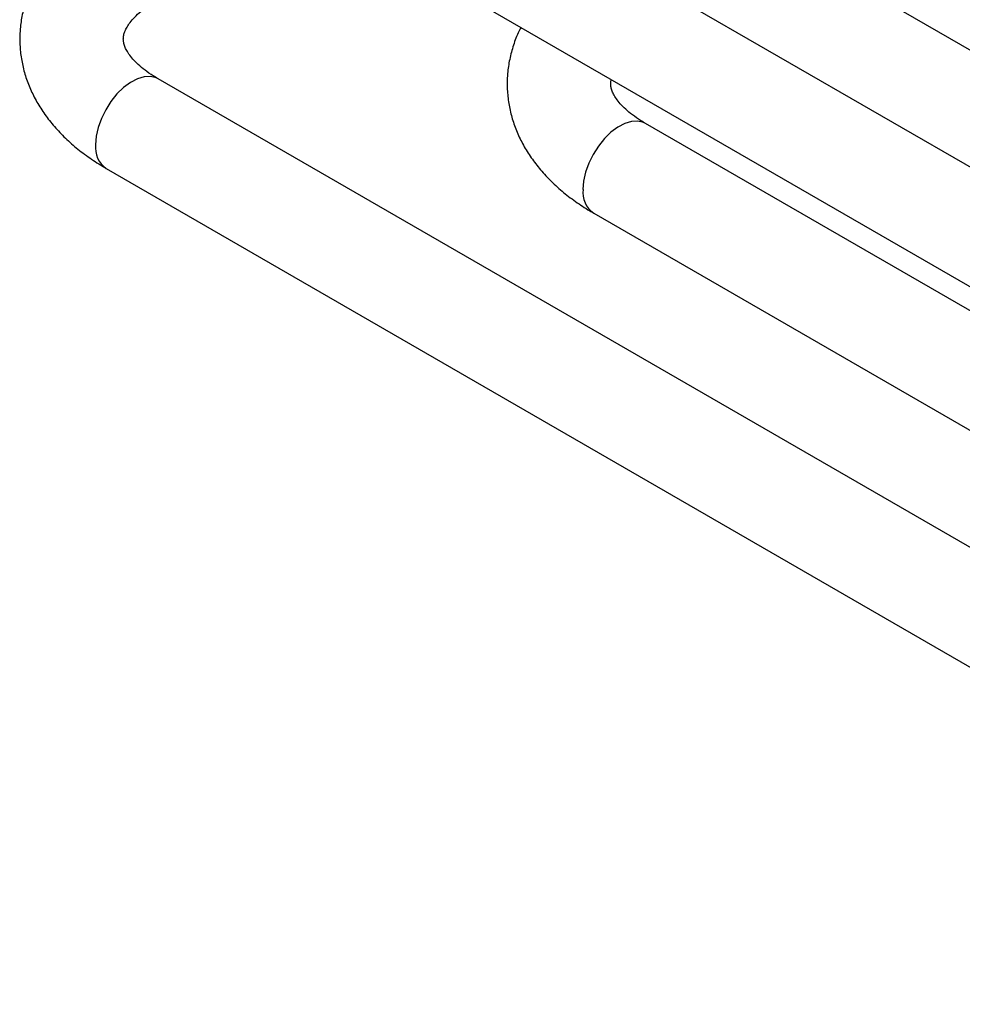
# Model space of a CAD drawing. Header units: millimetres. Extents: x 0 to 25230, y 0 to 17820.
# Tile 113 of 244: x 14565 to 14747, y 12062 to 12252. Entities that reach past the tile are written whole.
import ezdxf

# ---------------------------------------------------------------- set-up
doc = ezdxf.new("R2010")
doc.units = ezdxf.units.MM
doc.linetypes.add('SLD-Sólida', pattern=[0])

msp = doc.modelspace()

# ---------------------------------------------------------------- linework, layer by layer
at = {"color": 7, "linetype": 'SLD-Sólida', "lineweight": 25, "ltscale": 30}
for p, q in [((14872.4, 12151.97), (14599.11, 12309.75)), ((14664.06, 12294.87), (14892, 12163.29)), ((14589.11, 12292.42), (14861.39, 12135.24)), ((14872.4, 12078.48), (14591.61, 12240.58)), ((14861.39, 12130.56), (14685.77, 12231.94)), ((14581.61, 12223.26), (14861.39, 12061.75)), ((14675.77, 12214.62), (14861.39, 12107.47))]:
    msp.add_line(p, q, dxfattribs=at)
at = {"color": 7, "linetype": 'SLD-Sólida', "lineweight": 25, "ltscale": 30, "flags": 128}
for points in [[(14591.61, 12240.58), (14591.24, 12240.77), (14590.15, 12241.04), (14588.92, 12240.97), (14587.62, 12240.59), (14586.27, 12239.88), (14584.94, 12238.9), (14583.67, 12237.65), (14582.51, 12236.21), (14581.49, 12234.6), (14580.66, 12232.9), (14580.05, 12231.17), (14579.67, 12229.46), (14579.54, 12227.84)], [(14685.77, 12231.94), (14685.4, 12232.13), (14684.31, 12232.39), (14683.09, 12232.33), (14681.78, 12231.95), (14680.44, 12231.24), (14679.11, 12230.25), (14677.84, 12229.01), (14676.67, 12227.57), (14675.66, 12225.96), (14674.83, 12224.26), (14674.21, 12222.53), (14673.83, 12220.82), (14673.7, 12219.2)]]:
    msp.add_lwpolyline(points, dxfattribs=at)
at = {"color": 7, "linetype": 'SLD-Sólida', "lineweight": 25, "ltscale": 900}
for centre in [(14584.32, 12227.25), (14678.49, 12218.61)]:
    msp.add_arc(centre, 4.82, 172.9359, 235.7519, dxfattribs=at)
at = {"color": 7, "linetype": 'SLD-Sólida', "lineweight": 25, "ltscale": 30}
for points, knots in [([(14581.61, 12273.24), (14581.06, 12272.91), (14579.49, 12271.98), (14577.07, 12270.3), (14574.45, 12268.15), (14572.11, 12265.82), (14570.07, 12263.36), (14568.36, 12260.79), (14566.98, 12258.12), (14565.95, 12255.4), (14565.26, 12252.66), (14564.9, 12249.9), (14564.87, 12247.16), (14565.15, 12244.45), (14565.75, 12241.8), (14566.64, 12239.2), (14567.83, 12236.68), (14569.3, 12234.23), (14571.07, 12231.88), (14573.13, 12229.62), (14575.47, 12227.48), (14578.04, 12225.5), (14580.14, 12224.12), (14581.36, 12223.41), (14581.61, 12223.26)], [0, 0, 0, 0, 0.028335, 0.080508, 0.132657, 0.18437, 0.235318, 0.285212, 0.333886, 0.381325, 0.427659, 0.473113, 0.517972, 0.562545, 0.607061, 0.651827, 0.69714, 0.743258, 0.790372, 0.838576, 0.887842, 0.938025, 0.987096, 1, 1, 1, 1]), ([(14591.61, 12240.58), (14591.29, 12240.77), (14590.38, 12241.32), (14589.05, 12242.24), (14587.74, 12243.34), (14586.71, 12244.4), (14585.93, 12245.39), (14585.4, 12246.28), (14585.07, 12247.07), (14584.91, 12247.78), (14584.88, 12248.43), (14584.98, 12249.12), (14585.25, 12249.9), (14585.7, 12250.75), (14586.37, 12251.71), (14587.31, 12252.75), (14588.55, 12253.86), (14589.98, 12254.93), (14591.09, 12255.61), (14591.61, 12255.92)], [0, 0, 0, 0, 0.029997, 0.086877, 0.143477, 0.200078, 0.257084, 0.315348, 0.37636, 0.442909, 0.521108, 0.597929, 0.66194, 0.720626, 0.776412, 0.835497, 0.893078, 0.950166, 1, 1, 1, 1]), ([(14661.73, 12250.5), (14661.55, 12250.15), (14660.9, 12248.94), (14660.12, 12246.76), (14659.42, 12244.02), (14659.06, 12241.26), (14659.03, 12238.52), (14659.32, 12235.81), (14659.91, 12233.15), (14660.8, 12230.56), (14661.99, 12228.03), (14663.47, 12225.59), (14665.24, 12223.24), (14667.29, 12220.98), (14669.63, 12218.84), (14672.21, 12216.86), (14674.31, 12215.48), (14675.52, 12214.77), (14675.77, 12214.62)], [0, 0, 0, 0, 0.028241, 0.0974479, 0.1650412, 0.2313518, 0.2967938, 0.3618201, 0.426762, 0.4920685, 0.5581737, 0.6254531, 0.694185, 0.7645064, 0.836379, 0.9095884, 0.9811754, 1, 1, 1, 1]), ([(14685.77, 12231.94), (14685.46, 12232.13), (14684.54, 12232.67), (14683.22, 12233.6), (14681.91, 12234.7), (14680.87, 12235.76), (14680.1, 12236.75), (14679.57, 12237.64), (14679.24, 12238.43), (14679.07, 12239.14), (14679.03, 12239.74), (14679.12, 12240.22), (14679.17, 12240.43)], [0, 0, 0, 0, 0.051199, 0.148279, 0.244883, 0.341488, 0.438783, 0.538227, 0.642361, 0.755945, 0.889413, 1, 1, 1, 1])]:
    msp.add_open_spline(points, degree=3, knots=knots, dxfattribs=at)

doc.saveas('drawing.dxf')
